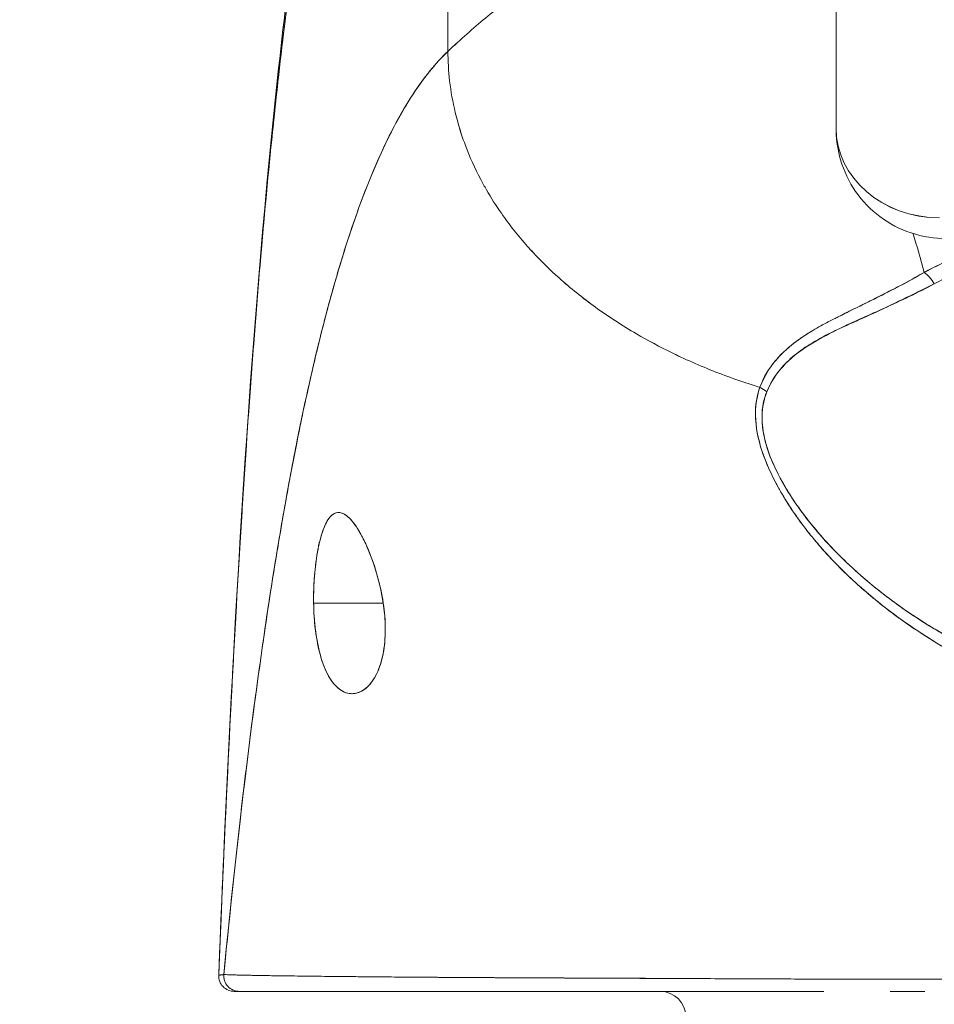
# Model space of a CAD drawing. Header units: inches. Extents: x 11 to 361, y 7 to 222.
# Tile 7 of 174: x 97.159 to 97.855, y 68.861 to 69.61. Entities that reach past the tile are written whole.
import ezdxf

# ---------------------------------------------------------------- set-up
doc = ezdxf.new("R2010")
doc.units = ezdxf.units.IN
doc.header["$LTSCALE"] = 22
doc.header["$MEASUREMENT"] = 0
doc.layers.get('0').update_dxf_attribs({"lineweight": 0})
doc.layers.add('Dimension (ANSI)', color=7, linetype='Continuous', lineweight=5)
doc.layers.add('Visible (ANSI)', color=7, linetype='Continuous', lineweight=5)
doc.styles.add('ROMANS', font='tahoma.ttf')
doc.dimstyles.new('Default (ANSI)', dxfattribs={"dimscale": 22, "dimtxt": 0.07, "dimasz": 0.07, "dimexe": 0.125, "dimexo": 0.0625, "dimgap": 0.031496, "dimtad": 0, "dimtih": 1, "dimtoh": 1, "dimrnd": 1e-08, "dimzin": 0, "dimdsep": 46, "dimtxsty": 'ROMANS', "dimblk": 'Filled-1', "dimcen": 0.09, "dimdle": 0.393701, "dimclrd": 256, "dimclre": 256, "dimclrt": 256, "dimadec": 0, "dimazin": 0, "dimtfac": 0.928571, "dimtofl": 0, "dimtmove": 0, "dimatfit": 3, "dimfxl": 1, "dimtolj": 1, "dimtzin": 0, "dimlwd": -1, "dimlwe": -1, "dimarcsym": 0})

# ---------------------------------------------------------------- blocks, each defined once
blk = doc.blocks.new('Filled-1')
at = {"color": 0}
for p, q in [((0, 0), (-1, 0.17857)), ((-1, 0.17857), (-1, -0.17857)), ((-1, 0), (0, 0)), ((-1, -0.17857), (0, 0))]:
    blk.add_line(p, q, dxfattribs=at)
at = {"color": 0, "flags": 128}
blk.add_lwpolyline([(-1, -0.17857), (0, 0), (-1, 0.17857), (-1, -0.17857)], dxfattribs=at)
at = {"color": 0}
blk.add_solid([(-1, -0.17857), (0, 0), (-1, 0.17857), (-1, -0.17857)], dxfattribs=at)
blk = doc.blocks.new('*D37')
at = {"layer": 'Defpoints', "color": 0, "transparency": 16777216}
for p in [(100.86139, 73.25757), (71.86139, 67.92552), (100.86139, 67.92552)]:
    blk.add_point(p, dxfattribs=at)
at = {"layer": 'Dimension (ANSI)', "transparency": 16777216}
for p, q in [((71.86139, 69.30052), (71.86139, 76.00757)), ((100.86139, 69.30052), (100.86139, 76.00757)), ((73.40139, 73.25757), (79.21734, 73.25757)), ((99.32139, 73.25757), (93.50545, 73.25757))]:
    blk.add_line(p, q, dxfattribs=at)
at = {"layer": 'Dimension (ANSI)', "transparency": 16777216, "xscale": 1.54000000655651, "yscale": 1.54000000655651, "zscale": 1.54000000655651, "rotation": 180}
blk.add_blockref('Filled-1', (71.86139, 73.25757), dxfattribs=at)
at = {"layer": 'Dimension (ANSI)', "transparency": 16777216, "xscale": 1.54000000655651, "yscale": 1.54000000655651, "zscale": 1.54000000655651}
blk.add_blockref('Filled-1', (100.86139, 73.25757), dxfattribs=at)
at = {"layer": 'Dimension (ANSI)', "transparency": 16777216, "insert": (86.36139, 73.25757), "char_height": 1.54, "attachment_point": 5, "style": 'ROMANS'}
blk.add_mtext('\\A1;\\fTahoma|b0|i0;\\H1.5400;29.00 (2 PL.)\\P\\fTahoma|b0|i0;\\H1.5400;DOOR WIDTH', dxfattribs=at)
blk = doc.blocks.new('*D38')
at = {"layer": 'Defpoints', "color": 0, "transparency": 16777216}
for p in [(100.86139, 73.25757), (100.86139, 67.92552), (102.99439, 67.92552)]:
    blk.add_point(p, dxfattribs=at)
at = {"layer": 'Dimension (ANSI)', "transparency": 16777216}
for p, q in [((100.86139, 69.30052), (100.86139, 76.00757)), ((102.99439, 69.30052), (102.99439, 76.00757)), ((99.32139, 73.25757), (97.78139, 73.25757)), ((104.53439, 73.25757), (107.46403, 73.25757))]:
    blk.add_line(p, q, dxfattribs=at)
at = {"layer": 'Dimension (ANSI)', "transparency": 16777216, "xscale": 1.54000000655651, "yscale": 1.54000000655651, "zscale": 1.54000000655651}
blk.add_blockref('Filled-1', (100.86139, 73.25757), dxfattribs=at)
at = {"layer": 'Dimension (ANSI)', "transparency": 16777216, "xscale": 1.54000000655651, "yscale": 1.54000000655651, "zscale": 1.54000000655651, "rotation": 180}
blk.add_blockref('Filled-1', (102.99439, 73.25757), dxfattribs=at)
at = {"layer": 'Dimension (ANSI)', "transparency": 16777216, "insert": (110.91115, 73.25757), "char_height": 1.54, "attachment_point": 5, "style": 'ROMANS'}
blk.add_mtext('\\A1;(2.13)', dxfattribs=at)

msp = doc.modelspace()

# ---------------------------------------------------------------- linework, layer by layer
at = {"layer": 'Visible (ANSI)'}
for p, q in [((97.48491, 69.58616), (97.48491, 69.87142)), ((97.48491, 69.87142), (97.48491, 69.58616)), ((97.78019, 69.52774), (97.78019, 69.70432)), ((97.78019, 69.70432), (97.78019, 69.52774)), ((97.81956, 69.4031), (97.81956, 69.40304)), ((97.81956, 69.40304), (97.81956, 69.4031)), ((97.79988, 69.38328), (97.79988, 69.38297)), ((97.75361, 69.2276), (97.75362, 69.2276)), ((97.7604, 69.2276), (97.7605, 69.2276)), ((97.38272, 69.16657), (97.43567, 69.16657)), ((97.43567, 69.16657), (97.38272, 69.16657)), ((97.81311, 69.16657), (97.81315, 69.16657)), ((97.81315, 69.16657), (97.81311, 69.16657)), ((97.38017, 68.88285), (97.38017, 68.88285)), ((97.38017, 68.88285), (97.38017, 68.88285)), ((97.45753, 68.88212), (97.45753, 68.88211)), ((97.45897, 68.88211), (97.45897, 68.8821)), ((97.45898, 68.88211), (97.45898, 68.8821)), ((97.68079, 68.88098), (97.68079, 68.881)), ((97.69695, 68.88091), (97.69695, 68.8809)), ((97.81214, 68.88057), (97.81214, 68.88057)), ((97.81956, 68.88057), (97.81956, 68.88057)), ((97.3223, 68.8713), (97.32616, 68.8713)), ((97.32616, 68.8713), (97.3223, 68.8713)), ((97.38163, 68.8713), (97.32616, 68.8713)), ((97.32616, 68.8713), (97.53688, 68.8713)), ((97.64621, 68.8713), (97.5369, 68.8713)), ((97.64619, 68.8713), (97.77073, 68.8713)), ((97.84763, 68.8713), (97.82125, 68.8713))]:
    msp.add_line(p, q, dxfattribs=at)
for centre, radius, start, end in [((97.3223, 68.88311), 0.01181, 177.72417, 270), ((97.3223, 68.88311), 0.01181, 177.72417, 270), ((97.64633, 68.85161), 0.01969, 0, 90)]:
    msp.add_arc(centre, radius, start, end, dxfattribs=at)
for centre, major_axis, ratio, start_param, end_param in [((97.85893, 69.52774), (-0.07874, 0), 0.866025, 0, 1.570796), ((97.85893, 69.52775), (0.07873, 0), 0.866146, 3.141613, 4.712375), ((97.84725, 69.40258), (-0.00951, 0.01768), 0.499901, 4.830882, 5.460411), ((97.84725, 69.40258), (0.00951, -0.01768), 0.499899, 1.6893, 2.318827), ((97.7143, 69.31732), (0.01865, -0.00744), 0.769724, 1.130256, 1.447596), ((97.7143, 69.31732), (-0.01865, 0.00744), 0.769703, 4.272056, 4.589451), ((97.32616, 68.88311), (0, -0.01181), 0.999969, 4.618394, 6.283185), ((97.32616, 68.88311), (-0.00111, -0.01176), 0.999969, 4.712389, 6.37718)]:
    msp.add_ellipse(centre, major_axis=major_axis, ratio=ratio, start_param=start_param, end_param=end_param, dxfattribs=at)
for points, knots in [([(97.68176, 69.75843), (97.67681, 69.74901), (97.67121, 69.74045), (97.66505, 69.73252), (97.65888, 69.72459), (97.65216, 69.7173), (97.64497, 69.71041), (97.63778, 69.70352), (97.63012, 69.69703), (97.62209, 69.69074), (97.61406, 69.68444), (97.60565, 69.67833), (97.59696, 69.67219), (97.58826, 69.66606), (97.57929, 69.65991), (97.57012, 69.65355), (97.56095, 69.64718), (97.55159, 69.64061), (97.54213, 69.63366), (97.53268, 69.6267), (97.52312, 69.61936), (97.51355, 69.61149), (97.50398, 69.60362), (97.49441, 69.59522), (97.48491, 69.58616)], [0, 0, 0, 0, 0.125, 0.125, 0.125, 0.25, 0.25, 0.25, 0.375, 0.375, 0.375, 0.5, 0.5, 0.5, 0.625, 0.625, 0.625, 0.75, 0.75, 0.75, 0.875001, 0.875001, 0.875001, 1, 1, 1, 1]), ([(97.48491, 69.58616), (97.4944, 69.59522), (97.50398, 69.60362), (97.51354, 69.61149), (97.52311, 69.61936), (97.53267, 69.62669), (97.54213, 69.63365), (97.55159, 69.64061), (97.56095, 69.64718), (97.57012, 69.65354), (97.57928, 69.65991), (97.58826, 69.66606), (97.59695, 69.67219), (97.60564, 69.67832), (97.61405, 69.68443), (97.62209, 69.69073), (97.63012, 69.69703), (97.63778, 69.70352), (97.64497, 69.71041), (97.65216, 69.7173), (97.65888, 69.72459), (97.66504, 69.73252), (97.67121, 69.74045), (97.67681, 69.74901), (97.68176, 69.75843)], [0, 0, 0, 0, 0.124961, 0.124961, 0.124961, 0.249967, 0.249967, 0.249967, 0.374972, 0.374972, 0.374972, 0.499978, 0.499978, 0.499978, 0.624983, 0.624983, 0.624983, 0.749989, 0.749989, 0.749989, 0.874994, 0.874994, 0.874994, 1, 1, 1, 1]), ([(97.31049, 68.88358), (97.31967, 69.1126), (97.33172, 69.3311), (97.35861, 69.60168), (97.36784, 69.67756), (97.37972, 69.74939)], [0, 0, 0, 0, 1.849259, 1.849259, 2.628416, 2.628416, 2.628416, 2.628416]), ([(97.31049, 68.88358), (97.31253, 68.93439), (97.31467, 68.98319), (97.3169, 69.02997), (97.31914, 69.07675), (97.32147, 69.12151), (97.32391, 69.16426), (97.32635, 69.20701), (97.32888, 69.24775), (97.33152, 69.28652), (97.33415, 69.3253), (97.33689, 69.3621), (97.33972, 69.39699), (97.34256, 69.43188), (97.34549, 69.46485), (97.34853, 69.49598), (97.35156, 69.5271), (97.3547, 69.55638), (97.35793, 69.5839), (97.36116, 69.61141), (97.3645, 69.63716), (97.36793, 69.66124), (97.37137, 69.68531), (97.3749, 69.70771), (97.37853, 69.72853), (97.37903, 69.73134), (97.37952, 69.73413), (97.38002, 69.73689)], [0, 0, 0, 0, 0.122921, 0.122921, 0.122921, 0.245842, 0.245842, 0.245842, 0.368763, 0.368763, 0.368763, 0.491684, 0.491684, 0.491684, 0.614605, 0.614605, 0.614605, 0.737526, 0.737526, 0.737526, 0.860447, 0.860447, 0.860447, 0.983368, 0.983368, 0.983368, 1, 1, 1, 1]), ([(97.38002, 69.73689), (97.37623, 69.7158), (97.37255, 69.69304), (97.36898, 69.66849), (97.36541, 69.64395), (97.36194, 69.61762), (97.35858, 69.58941), (97.35522, 69.5612), (97.35197, 69.53111), (97.34883, 69.49904), (97.34568, 69.46698), (97.34264, 69.43295), (97.33971, 69.39686), (97.33678, 69.36078), (97.33396, 69.32265), (97.33124, 69.28241), (97.32852, 69.24217), (97.32591, 69.19982), (97.3234, 69.15532), (97.3209, 69.11082), (97.3185, 69.06417), (97.31621, 69.01537), (97.31422, 68.97306), (97.31232, 68.92913), (97.31049, 68.88358)], [0, 0, 0, 0, 0.127116, 0.127116, 0.127116, 0.254233, 0.254233, 0.254233, 0.381349, 0.381349, 0.381349, 0.508466, 0.508466, 0.508466, 0.635582, 0.635582, 0.635582, 0.762699, 0.762699, 0.762699, 0.889815, 0.889815, 0.889815, 1, 1, 1, 1]), ([(97.48491, 69.58616), (97.48014, 69.58161), (97.47544, 69.57648), (97.47081, 69.57074), (97.46619, 69.56501), (97.46163, 69.55867), (97.45715, 69.55171), (97.45266, 69.54475), (97.44825, 69.53716), (97.44391, 69.52892), (97.43957, 69.52069), (97.4353, 69.5118), (97.4311, 69.50224), (97.42691, 69.49269), (97.42278, 69.48246), (97.41873, 69.47154), (97.41468, 69.46063), (97.4107, 69.44902), (97.40679, 69.43671), (97.40288, 69.4244), (97.39904, 69.41139), (97.39528, 69.39765), (97.39151, 69.38392), (97.38782, 69.36946), (97.3842, 69.35428), (97.38058, 69.33909), (97.37703, 69.32318), (97.37355, 69.30653), (97.37007, 69.28988), (97.36667, 69.27249), (97.36334, 69.25436), (97.36, 69.23623), (97.35674, 69.21737), (97.35355, 69.19776), (97.35036, 69.17815), (97.34725, 69.1578), (97.3442, 69.13673), (97.34115, 69.11565), (97.33818, 69.09383), (97.33528, 69.0713), (97.33238, 69.04876), (97.32955, 69.0255), (97.32679, 69.00154), (97.32403, 68.97758), (97.32135, 68.95291), (97.31873, 68.92755), (97.31727, 68.91332), (97.31582, 68.89887), (97.3144, 68.88422)], [0, 0, 0, 0, 0.06426, 0.06426, 0.06426, 0.128523, 0.128523, 0.128523, 0.192785, 0.192785, 0.192785, 0.257047, 0.257047, 0.257047, 0.321309, 0.321309, 0.321309, 0.385571, 0.385571, 0.385571, 0.449834, 0.449834, 0.449834, 0.514096, 0.514096, 0.514096, 0.578358, 0.578358, 0.578358, 0.64262, 0.64262, 0.64262, 0.706882, 0.706882, 0.706882, 0.771145, 0.771145, 0.771145, 0.835407, 0.835407, 0.835407, 0.899669, 0.899669, 0.899669, 0.963931, 0.963931, 0.963931, 1, 1, 1, 1]), ([(97.3144, 68.88422), (97.31933, 68.93502), (97.32453, 68.98328), (97.33, 69.02883), (97.33547, 69.07439), (97.34122, 69.11724), (97.34723, 69.15731), (97.35325, 69.19737), (97.35954, 69.23465), (97.3661, 69.26912), (97.37266, 69.3036), (97.37949, 69.33527), (97.3866, 69.36418), (97.3937, 69.3931), (97.40108, 69.41926), (97.40873, 69.44275), (97.41638, 69.46625), (97.4243, 69.48708), (97.43249, 69.50538), (97.44069, 69.52369), (97.44916, 69.53946), (97.45789, 69.55287), (97.46663, 69.56627), (97.47564, 69.57731), (97.48491, 69.58616)], [0, 0, 0, 0, 0.125007, 0.125007, 0.125007, 0.250015, 0.250015, 0.250015, 0.375022, 0.375022, 0.375022, 0.50003, 0.50003, 0.50003, 0.625037, 0.625037, 0.625037, 0.750045, 0.750045, 0.750045, 0.875052, 0.875052, 0.875052, 1, 1, 1, 1]), ([(97.48491, 69.58616), (97.48491, 69.57882), (97.48533, 69.57128), (97.4862, 69.56369), (97.48712, 69.55569), (97.48854, 69.54764), (97.49045, 69.53964), (97.49102, 69.53726), (97.49164, 69.53488), (97.4923, 69.53251), (97.49399, 69.52644), (97.49595, 69.52042), (97.49819, 69.51449), (97.50148, 69.50575), (97.50535, 69.49717), (97.5098, 69.48876), (97.51121, 69.48607), (97.51269, 69.4834), (97.51423, 69.48075), (97.5177, 69.47475), (97.52148, 69.46883), (97.52554, 69.46301), (97.53156, 69.45437), (97.53821, 69.44597), (97.54545, 69.43784), (97.54682, 69.43629), (97.54822, 69.43475), (97.54964, 69.43323), (97.55585, 69.42656), (97.56246, 69.42008), (97.56944, 69.41382), (97.57378, 69.40994), (97.57826, 69.40614), (97.58288, 69.40242), (97.5875, 69.3987), (97.59226, 69.39507), (97.59716, 69.39152), (97.60209, 69.38796), (97.60716, 69.38449), (97.61237, 69.38111), (97.61754, 69.37775), (97.62285, 69.37449), (97.62829, 69.37132), (97.63704, 69.36622), (97.64611, 69.36138), (97.65548, 69.35682), (97.65766, 69.35575), (97.65986, 69.3547), (97.66208, 69.35367), (97.66787, 69.35097), (97.67378, 69.34838), (97.67977, 69.3459), (97.68572, 69.34343), (97.69175, 69.34108), (97.69786, 69.33885), (97.70393, 69.33663), (97.71007, 69.33452), (97.71625, 69.33254), (97.71826, 69.3319), (97.72026, 69.33127), (97.72227, 69.33065)], [0, 0, 0, 0, 0.070424, 0.070424, 0.070424, 0.144534, 0.144534, 0.144534, 0.166667, 0.166667, 0.166667, 0.223343, 0.223343, 0.223343, 0.306734, 0.306734, 0.306734, 0.333333, 0.333333, 0.333333, 0.393545, 0.393545, 0.393545, 0.482972, 0.482972, 0.482972, 0.5, 0.5, 0.5, 0.574383, 0.574383, 0.574383, 0.620537, 0.620537, 0.620537, 0.666667, 0.666667, 0.666667, 0.713018, 0.713018, 0.713018, 0.759127, 0.759127, 0.759127, 0.833333, 0.833333, 0.833333, 0.850626, 0.850626, 0.850626, 0.895889, 0.895889, 0.895889, 0.940848, 0.940848, 0.940848, 0.985537, 0.985537, 0.985537, 1, 1, 1, 1]), ([(97.72227, 69.33065), (97.72026, 69.33127), (97.71826, 69.3319), (97.71625, 69.33254), (97.71007, 69.33452), (97.70393, 69.33663), (97.69786, 69.33885), (97.69175, 69.34108), (97.68572, 69.34343), (97.67977, 69.3459), (97.67378, 69.34838), (97.66787, 69.35097), (97.66208, 69.35367), (97.65986, 69.35471), (97.65765, 69.35576), (97.65547, 69.35682), (97.6461, 69.36138), (97.63703, 69.36622), (97.62829, 69.37132), (97.6174, 69.37766), (97.60702, 69.3844), (97.5972, 69.39149), (97.58738, 69.39859), (97.57812, 69.40605), (97.56944, 69.41382), (97.56246, 69.42008), (97.55586, 69.42655), (97.54965, 69.43322), (97.54823, 69.43475), (97.54683, 69.43629), (97.54545, 69.43784), (97.53821, 69.44596), (97.53156, 69.45437), (97.52554, 69.46301), (97.52148, 69.46883), (97.51771, 69.47475), (97.51423, 69.48075), (97.51269, 69.4834), (97.51122, 69.48607), (97.5098, 69.48876), (97.50535, 69.49718), (97.50148, 69.50575), (97.49819, 69.51449), (97.49596, 69.5204), (97.494, 69.5264), (97.49231, 69.53245), (97.49165, 69.53484), (97.49103, 69.53724), (97.49045, 69.53964), (97.48854, 69.54763), (97.48712, 69.55569), (97.4862, 69.56369), (97.48533, 69.57128), (97.48491, 69.57882), (97.48491, 69.58616)], [0, 0, 0, 0, 0.014459, 0.014459, 0.014459, 0.059137, 0.059137, 0.059137, 0.104088, 0.104088, 0.104088, 0.149345, 0.149345, 0.149345, 0.166667, 0.166667, 0.166667, 0.24084, 0.24084, 0.24084, 0.33319, 0.33319, 0.33319, 0.425633, 0.425633, 0.425633, 0.5, 0.5, 0.5, 0.517058, 0.517058, 0.517058, 0.606462, 0.606462, 0.606462, 0.666667, 0.666667, 0.666667, 0.693307, 0.693307, 0.693307, 0.776791, 0.776791, 0.776791, 0.833333, 0.833333, 0.833333, 0.855634, 0.855634, 0.855634, 0.929684, 0.929684, 0.929684, 1, 1, 1, 1]), ([(97.8642, 69.44373), (97.8552, 69.44373), (97.84596, 69.44515), (97.8288, 69.45083), (97.82064, 69.45508), (97.80639, 69.46577), (97.80008, 69.47233), (97.79, 69.48692), (97.78609, 69.49515), (97.78156, 69.51071), (97.78044, 69.51807), (97.78024, 69.52537)], [0, 0, 0, 0, 0.0703714, 0.0703714, 0.1392192, 0.1392192, 0.2073466, 0.2073466, 0.2755269, 0.2755269, 0.3320366, 0.3320366, 0.3320366, 0.3320366]), ([(98.02822, 69.46091), (98.02546, 69.46085), (98.02271, 69.46077), (98.01995, 69.46068), (98.00369, 69.46009), (97.98762, 69.45872), (97.97182, 69.45657), (97.96893, 69.45618), (97.96604, 69.45576), (97.96316, 69.45531), (97.95092, 69.45341), (97.93883, 69.45103), (97.92711, 69.44817), (97.91849, 69.44606), (97.91007, 69.44371), (97.9019, 69.44109), (97.89645, 69.43934), (97.8911, 69.43748), (97.88585, 69.43549), (97.87253, 69.43047), (97.85983, 69.4247), (97.84726, 69.4181)], [0, 0, 0, 0, 0.041691, 0.041691, 0.041691, 0.288189, 0.288189, 0.288189, 0.333333, 0.333333, 0.333333, 0.525455, 0.525455, 0.525455, 0.666667, 0.666667, 0.666667, 0.761007, 0.761007, 0.761007, 1, 1, 1, 1]), ([(98.02822, 69.46091), (98.00965, 69.46054), (97.99127, 69.45916), (97.97339, 69.45679), (97.96946, 69.45626), (97.96556, 69.4557), (97.96168, 69.45508), (97.94205, 69.45196), (97.9231, 69.44761), (97.90532, 69.44215), (97.9036, 69.44163), (97.9019, 69.44109), (97.9002, 69.44054), (97.88096, 69.43432), (97.86318, 69.42677), (97.84726, 69.4181)], [0, 0, 0, 0, 0.27332, 0.27332, 0.27332, 0.333333, 0.333333, 0.333333, 0.637277, 0.637277, 0.637277, 0.666667, 0.666667, 0.666667, 1, 1, 1, 1]), ([(97.85491, 69.4094), (97.87027, 69.41774), (97.88722, 69.42487), (97.90565, 69.43077), (97.92408, 69.43668), (97.94399, 69.44137), (97.96464, 69.44464), (97.98529, 69.44791), (98.00669, 69.44975), (98.02861, 69.45021)], [0, 0, 0, 0, 0.333333, 0.333333, 0.333333, 0.666667, 0.666667, 0.666667, 1, 1, 1, 1]), ([(97.84726, 69.4181), (97.84318, 69.41576), (97.83917, 69.41352), (97.83522, 69.41137), (97.83078, 69.40895), (97.82643, 69.40665), (97.82218, 69.40445), (97.81815, 69.40236), (97.8142, 69.40035), (97.81035, 69.39842), (97.80993, 69.39821), (97.8095, 69.398), (97.80908, 69.39779), (97.80444, 69.39547), (97.79994, 69.39326), (97.7956, 69.39112), (97.79077, 69.38874), (97.78614, 69.38646), (97.7817, 69.38421), (97.78067, 69.38369), (97.77965, 69.38317), (97.77863, 69.38265), (97.77463, 69.3806), (97.7708, 69.37857), (97.76715, 69.37653), (97.76507, 69.37536), (97.76306, 69.3742), (97.7611, 69.37302), (97.75827, 69.3713), (97.75556, 69.36957), (97.75299, 69.36779), (97.75252, 69.36746), (97.75204, 69.36713), (97.75157, 69.36679), (97.74493, 69.36204), (97.73928, 69.35698), (97.7345, 69.3514), (97.7344, 69.35127), (97.73429, 69.35115), (97.73418, 69.35102), (97.72901, 69.34489), (97.72488, 69.33815), (97.72227, 69.33065)], [0, 0, 0, 0, 0.062727, 0.062727, 0.062727, 0.133158, 0.133158, 0.133158, 0.2, 0.2, 0.2, 0.2074, 0.2074, 0.2074, 0.288525, 0.288525, 0.288525, 0.378924, 0.378924, 0.378924, 0.4, 0.4, 0.4, 0.483407, 0.483407, 0.483407, 0.530937, 0.530937, 0.530937, 0.6, 0.6, 0.6, 0.612912, 0.612912, 0.612912, 0.795849, 0.795849, 0.795849, 0.8, 0.8, 0.8, 1, 1, 1, 1]), ([(97.84726, 69.4181), (97.83451, 69.41069), (97.82228, 69.40434), (97.81086, 69.39865), (97.80767, 69.39706), (97.80455, 69.39553), (97.80149, 69.39403), (97.79355, 69.39013), (97.78608, 69.3865), (97.77911, 69.38294), (97.77379, 69.38021), (97.76875, 69.37752), (97.76405, 69.37477), (97.75973, 69.37225), (97.75568, 69.36968), (97.75194, 69.36702), (97.74629, 69.36301), (97.74134, 69.35878), (97.73714, 69.35434), (97.73533, 69.35242), (97.73366, 69.35046), (97.73213, 69.34847), (97.72776, 69.34276), (97.72452, 69.33676), (97.72227, 69.33065)], [0, 0, 0, 0, 0.195442, 0.195442, 0.195442, 0.25, 0.25, 0.25, 0.391676, 0.391676, 0.391676, 0.5, 0.5, 0.5, 0.599609, 0.599609, 0.599609, 0.75, 0.75, 0.75, 0.814803, 0.814803, 0.814803, 1, 1, 1, 1]), ([(97.72743, 69.32713), (97.72985, 69.33326), (97.73327, 69.33884), (97.73746, 69.3439), (97.74289, 69.35046), (97.74962, 69.35614), (97.75728, 69.36122), (97.76362, 69.36543), (97.7706, 69.36922), (97.77797, 69.37297), (97.78013, 69.37408), (97.78234, 69.37516), (97.78457, 69.37623), (97.79489, 69.38118), (97.80586, 69.3859), (97.81712, 69.39097), (97.82947, 69.39653), (97.84217, 69.40252), (97.85491, 69.4094)], [0, 0, 0, 0, 0.148428, 0.148428, 0.148428, 0.340764, 0.340764, 0.340764, 0.5, 0.5, 0.5, 0.546721, 0.546721, 0.546721, 0.762825, 0.762825, 0.762825, 1, 1, 1, 1]), ([(97.72743, 69.32713), (97.73064, 69.33526), (97.73565, 69.34288), (97.74277, 69.34987), (97.7499, 69.35686), (97.75916, 69.36323), (97.77027, 69.36911), (97.78138, 69.37498), (97.79433, 69.38035), (97.80847, 69.38688), (97.82261, 69.3934), (97.83795, 69.40108), (97.85491, 69.4094)], [0, 0, 0, 0, 0.25, 0.25, 0.25, 0.5, 0.5, 0.5, 0.75, 0.75, 0.75, 1, 1, 1, 1]), ([(97.72227, 69.33065), (97.71975, 69.3243), (97.71863, 69.31711), (97.71886, 69.30897), (97.71909, 69.30083), (97.72066, 69.29173), (97.72394, 69.28185), (97.72408, 69.28141), (97.72423, 69.28097), (97.72438, 69.28053), (97.72766, 69.27102), (97.73247, 69.2608), (97.73868, 69.25017), (97.73951, 69.24875), (97.74037, 69.24732), (97.74124, 69.24589), (97.74658, 69.23719), (97.75285, 69.22824), (97.76009, 69.21918), (97.76101, 69.21804), (97.76194, 69.21689), (97.76289, 69.21574), (97.76462, 69.21364), (97.76641, 69.21153), (97.76824, 69.20942), (97.77665, 69.19976), (97.78618, 69.19004), (97.7968, 69.18046), (97.79711, 69.18018), (97.79743, 69.17989), (97.79775, 69.1796), (97.80687, 69.17143), (97.8168, 69.16335), (97.82776, 69.1554), (97.82836, 69.15497), (97.82896, 69.15454), (97.82957, 69.1541), (97.8333, 69.15143), (97.83715, 69.14877), (97.84113, 69.14613), (97.84621, 69.14275), (97.8515, 69.1394), (97.85694, 69.13613), (97.86579, 69.13079), (97.87505, 69.12564), (97.88448, 69.12086), (97.88843, 69.11886), (97.89241, 69.11691), (97.89641, 69.11505), (97.9009, 69.11295), (97.90541, 69.11095), (97.90991, 69.10905), (97.92483, 69.10273), (97.93973, 69.09744), (97.95377, 69.09298)], [0, 0, 0, 0, 0.125, 0.125, 0.125, 0.25, 0.25, 0.25, 0.255535, 0.255535, 0.255535, 0.375, 0.375, 0.375, 0.39094, 0.39094, 0.39094, 0.487767, 0.487767, 0.487767, 0.5, 0.5, 0.5, 0.522422, 0.522422, 0.522422, 0.625, 0.625, 0.625, 0.628055, 0.628055, 0.628055, 0.715688, 0.715688, 0.715688, 0.720466, 0.720466, 0.720466, 0.75, 0.75, 0.75, 0.787783, 0.787783, 0.787783, 0.849243, 0.849243, 0.849243, 0.875, 0.875, 0.875, 0.903965, 0.903965, 0.903965, 1, 1, 1, 1]), ([(97.72227, 69.33065), (97.72018, 69.32473), (97.71899, 69.31817), (97.71888, 69.31121), (97.71886, 69.30997), (97.71887, 69.30873), (97.71891, 69.30748), (97.71917, 69.30027), (97.72054, 69.29272), (97.72304, 69.28463), (97.72343, 69.28334), (97.72386, 69.28204), (97.72431, 69.28072), (97.72684, 69.27342), (97.73026, 69.26566), (97.73454, 69.25761), (97.73588, 69.25509), (97.7373, 69.25254), (97.7388, 69.24997), (97.74216, 69.24422), (97.74595, 69.23835), (97.75015, 69.2324), (97.75384, 69.22718), (97.75784, 69.2219), (97.76219, 69.2166), (97.76433, 69.21397), (97.76656, 69.21134), (97.76886, 69.20871), (97.77607, 69.20048), (97.78407, 69.19221), (97.79292, 69.184), (97.79351, 69.18345), (97.79411, 69.18291), (97.79471, 69.18236), (97.80328, 69.17451), (97.81263, 69.16672), (97.82279, 69.1591), (97.82736, 69.15567), (97.8321, 69.15228), (97.837, 69.14892), (97.84226, 69.14532), (97.84772, 69.14177), (97.85337, 69.13828), (97.86231, 69.13277), (97.87175, 69.12741), (97.88173, 69.12227), (97.88436, 69.12091), (97.88702, 69.11957), (97.88973, 69.11825), (97.8956, 69.11537), (97.90166, 69.11258), (97.90788, 69.10988), (97.91564, 69.10651), (97.92367, 69.1033), (97.93197, 69.10027), (97.93905, 69.09769), (97.94632, 69.09525), (97.95377, 69.09298)], [0, 0, 0, 0, 0.106229, 0.106229, 0.106229, 0.125, 0.125, 0.125, 0.232823, 0.232823, 0.232823, 0.25, 0.25, 0.25, 0.345204, 0.345204, 0.345204, 0.375, 0.375, 0.375, 0.441581, 0.441581, 0.441581, 0.5, 0.5, 0.5, 0.528868, 0.528868, 0.528868, 0.618969, 0.618969, 0.618969, 0.625, 0.625, 0.625, 0.711204, 0.711204, 0.711204, 0.75, 0.75, 0.75, 0.791698, 0.791698, 0.791698, 0.857612, 0.857612, 0.857612, 0.875, 0.875, 0.875, 0.912763, 0.912763, 0.912763, 0.959824, 0.959824, 0.959824, 1, 1, 1, 1]), ([(97.95778, 69.10291), (97.95057, 69.10493), (97.9434, 69.10714), (97.93629, 69.10954), (97.92829, 69.11224), (97.92036, 69.11519), (97.91253, 69.11836), (97.90379, 69.1219), (97.89516, 69.12574), (97.88668, 69.12985), (97.88159, 69.13233), (97.87655, 69.1349), (97.87157, 69.13758), (97.86722, 69.13992), (97.86291, 69.14233), (97.85865, 69.14482), (97.84825, 69.1509), (97.83814, 69.15743), (97.82837, 69.16439), (97.81805, 69.17175), (97.80812, 69.17959), (97.79864, 69.18789), (97.79774, 69.18869), (97.79684, 69.18949), (97.79594, 69.19029), (97.78842, 69.19702), (97.78125, 69.20403), (97.77449, 69.2113), (97.76773, 69.21858), (97.76138, 69.22611), (97.75554, 69.23386), (97.74965, 69.24169), (97.74428, 69.24974), (97.73968, 69.25792), (97.73959, 69.25808), (97.7395, 69.25824), (97.73941, 69.25841), (97.73472, 69.26679), (97.73076, 69.27531), (97.72804, 69.28365), (97.72677, 69.28753), (97.72578, 69.29137), (97.72509, 69.29511), (97.72421, 69.29983), (97.72379, 69.30444), (97.72387, 69.30885), (97.72399, 69.31545), (97.72525, 69.32158), (97.72743, 69.32713)], [0, 0, 0, 0, 0.060401, 0.060401, 0.060401, 0.128439, 0.128439, 0.128439, 0.204371, 0.204371, 0.204371, 0.25, 0.25, 0.25, 0.289854, 0.289854, 0.289854, 0.38726, 0.38726, 0.38726, 0.490155, 0.490155, 0.490155, 0.5, 0.5, 0.5, 0.582487, 0.582487, 0.582487, 0.665027, 0.665027, 0.665027, 0.748353, 0.748353, 0.748353, 0.75, 0.75, 0.75, 0.835339, 0.835339, 0.835339, 0.875, 0.875, 0.875, 0.925032, 0.925032, 0.925032, 1, 1, 1, 1]), ([(97.95778, 69.10291), (97.94432, 69.10663), (97.93038, 69.11127), (97.9157, 69.1171), (97.90103, 69.12292), (97.88564, 69.12995), (97.87012, 69.13836), (97.8546, 69.14677), (97.83897, 69.15662), (97.82513, 69.16668), (97.81129, 69.17675), (97.79919, 69.18697), (97.78846, 69.19722), (97.77773, 69.20746), (97.76838, 69.21774), (97.76028, 69.22787), (97.75219, 69.238), (97.74535, 69.24798), (97.73988, 69.25757), (97.7344, 69.26716), (97.73028, 69.27635), (97.72764, 69.28487), (97.725, 69.29339), (97.72384, 69.30125), (97.72384, 69.30833), (97.72385, 69.3154), (97.72501, 69.32169), (97.72743, 69.32713)], [0, 0, 0, 0, 0.111111, 0.111111, 0.111111, 0.222222, 0.222222, 0.222222, 0.333333, 0.333333, 0.333333, 0.444444, 0.444444, 0.444444, 0.555556, 0.555556, 0.555556, 0.666667, 0.666667, 0.666667, 0.777778, 0.777778, 0.777778, 0.888889, 0.888889, 0.888889, 1, 1, 1, 1]), ([(97.43567, 69.16657), (97.43465, 69.17369), (97.43313, 69.18052), (97.43116, 69.18743), (97.42918, 69.19434), (97.42676, 69.20133), (97.42415, 69.20752), (97.42256, 69.21127), (97.42091, 69.21473), (97.41924, 69.21783), (97.41816, 69.21985), (97.41707, 69.22171), (97.41599, 69.2234), (97.41325, 69.22767), (97.41057, 69.23082), (97.40807, 69.23281), (97.40557, 69.2348), (97.40324, 69.23563), (97.40109, 69.23545), (97.39934, 69.2353), (97.3977, 69.23448), (97.39617, 69.23301), (97.39581, 69.23268), (97.39546, 69.23231), (97.39512, 69.2319), (97.39328, 69.22974), (97.39158, 69.22662), (97.39003, 69.22248), (97.38848, 69.21834), (97.38709, 69.21319), (97.38595, 69.20722), (97.38579, 69.2064), (97.38564, 69.20555), (97.38549, 69.2047), (97.38458, 69.19937), (97.38386, 69.19352), (97.38338, 69.1876), (97.38282, 69.18073), (97.38258, 69.17378), (97.38272, 69.16657)], [0, 0, 0, 0, 0.1, 0.1, 0.1, 0.2, 0.2, 0.2, 0.2605674, 0.2605674, 0.2605674, 0.3, 0.3, 0.3, 0.4, 0.4, 0.4, 0.5, 0.5, 0.5, 0.5813015, 0.5813015, 0.5813015, 0.6, 0.6, 0.6, 0.7, 0.7, 0.7, 0.8, 0.8, 0.8, 0.8138596, 0.8138596, 0.8138596, 0.9, 0.9, 0.9, 0.9999975, 0.9999975, 0.9999975, 0.9999975]), ([(97.43567, 69.16657), (97.43442, 69.17412), (97.43278, 69.18184), (97.43062, 69.1893), (97.42846, 69.19676), (97.42579, 69.20397), (97.42294, 69.21029), (97.42009, 69.21661), (97.41707, 69.22205), (97.4141, 69.22619), (97.41112, 69.23033), (97.40819, 69.23316), (97.40543, 69.23452), (97.40267, 69.23588), (97.40008, 69.23577), (97.39772, 69.23425), (97.39536, 69.23272), (97.39322, 69.22978), (97.39134, 69.22564), (97.38946, 69.22151), (97.38784, 69.21619), (97.38652, 69.21003), (97.3852, 69.20388), (97.38418, 69.19688), (97.38354, 69.18949), (97.38289, 69.18209), (97.38263, 69.17431), (97.38272, 69.16657)], [0, 0, 0, 0, 0.111111, 0.111111, 0.111111, 0.222222, 0.222222, 0.222222, 0.333333, 0.333333, 0.333333, 0.444444, 0.444444, 0.444444, 0.555556, 0.555556, 0.555556, 0.666667, 0.666667, 0.666667, 0.777778, 0.777778, 0.777778, 0.888889, 0.888889, 0.888889, 1, 1, 1, 1]), ([(97.38272, 69.16657), (97.38273, 69.16572), (97.38275, 69.16486), (97.38278, 69.16402), (97.38296, 69.15733), (97.38345, 69.15089), (97.38429, 69.14461), (97.38523, 69.13753), (97.38663, 69.13066), (97.38851, 69.12454), (97.39038, 69.11842), (97.39273, 69.11305), (97.39551, 69.10878), (97.39665, 69.10704), (97.39785, 69.10548), (97.39911, 69.10413), (97.40093, 69.10216), (97.40286, 69.10061), (97.40482, 69.09955), (97.40813, 69.09775), (97.41152, 69.09731), (97.41472, 69.09796), (97.41792, 69.09861), (97.42093, 69.10033), (97.42364, 69.10291), (97.42634, 69.10548), (97.42874, 69.10891), (97.43075, 69.11306), (97.43277, 69.1172), (97.43439, 69.12207), (97.4355, 69.12773), (97.43661, 69.13339), (97.43721, 69.13984), (97.43723, 69.14638), (97.43724, 69.14784), (97.43721, 69.14931), (97.43716, 69.15078), (97.43698, 69.1559), (97.43646, 69.16112), (97.43567, 69.16657)], [0, 0, 0, 0, 0.011257, 0.011257, 0.011257, 0.1, 0.1, 0.1, 0.2, 0.2, 0.2, 0.3, 0.3, 0.3, 0.340774, 0.340774, 0.340774, 0.4, 0.4, 0.4, 0.5, 0.5, 0.5, 0.6, 0.6, 0.6, 0.7, 0.7, 0.7, 0.8, 0.8, 0.8, 0.9, 0.9, 0.9, 0.92235, 0.92235, 0.92235, 1, 1, 1, 1]), ([(97.38272, 69.16657), (97.3828, 69.15954), (97.38328, 69.15245), (97.38415, 69.14567), (97.38501, 69.13889), (97.38626, 69.13241), (97.38792, 69.12654), (97.38958, 69.12067), (97.39166, 69.11542), (97.39414, 69.11105), (97.39662, 69.10669), (97.39949, 69.10322), (97.40266, 69.10092), (97.40582, 69.09862), (97.40927, 69.0975), (97.41272, 69.0977), (97.41616, 69.0979), (97.4196, 69.09941), (97.42269, 69.10205), (97.42577, 69.10469), (97.42849, 69.10843), (97.43068, 69.11291), (97.43287, 69.11739), (97.43452, 69.12259), (97.43561, 69.12829), (97.4367, 69.134), (97.43723, 69.1402), (97.43723, 69.14667), (97.43724, 69.15314), (97.43672, 69.15988), (97.43567, 69.16657)], [0, 0, 0, 0, 0.1, 0.1, 0.1, 0.2, 0.2, 0.2, 0.3, 0.3, 0.3, 0.4, 0.4, 0.4, 0.5, 0.5, 0.5, 0.6, 0.6, 0.6, 0.7, 0.7, 0.7, 0.8, 0.8, 0.8, 0.9, 0.9, 0.9, 1, 1, 1, 1]), ([(97.3144, 68.88422), (97.31422, 68.88405), (97.31405, 68.88398), (97.31388, 68.88394), (97.31375, 68.88392), (97.31362, 68.88392), (97.3135, 68.88392), (97.31349, 68.88393), (97.31348, 68.88393), (97.31347, 68.88393), (97.31335, 68.88394), (97.31324, 68.88395), (97.31313, 68.88397), (97.31303, 68.88398), (97.31293, 68.88399), (97.31283, 68.88399), (97.31279, 68.88399), (97.31274, 68.88399), (97.3127, 68.88399), (97.31265, 68.88399), (97.31261, 68.88399), (97.31256, 68.88399), (97.31248, 68.88398), (97.3124, 68.88397), (97.31232, 68.88395), (97.3122, 68.88392), (97.31207, 68.88388), (97.31195, 68.88383), (97.31193, 68.88383), (97.31191, 68.88382), (97.31189, 68.88381), (97.31175, 68.88376), (97.31162, 68.8837), (97.3115, 68.88366), (97.31143, 68.88363), (97.31137, 68.88361), (97.31131, 68.8836), (97.31126, 68.88359), (97.31121, 68.88359), (97.31116, 68.88359), (97.31111, 68.88359), (97.31106, 68.8836), (97.31101, 68.88362), (97.31097, 68.88364), (97.31092, 68.88367), (97.31088, 68.8837), (97.31088, 68.88371), (97.31088, 68.88371), (97.31088, 68.88371), (97.31084, 68.88374), (97.3108, 68.88379), (97.31076, 68.88382), (97.31073, 68.88387), (97.31069, 68.88391), (97.31066, 68.88393), (97.31065, 68.88393), (97.31065, 68.88394), (97.31064, 68.88394), (97.31061, 68.88395), (97.31059, 68.88393), (97.31057, 68.8839), (97.31054, 68.88385), (97.31052, 68.88374), (97.31049, 68.88358)], [0, 0, 0, 0, 0.081335, 0.081335, 0.081335, 0.142857, 0.142857, 0.142857, 0.149075, 0.149075, 0.149075, 0.208369, 0.208369, 0.208369, 0.261718, 0.261718, 0.261718, 0.285714, 0.285714, 0.285714, 0.31059, 0.31059, 0.31059, 0.356152, 0.356152, 0.356152, 0.428571, 0.428571, 0.428571, 0.441332, 0.441332, 0.441332, 0.524105, 0.524105, 0.524105, 0.571429, 0.571429, 0.571429, 0.612746, 0.612746, 0.612746, 0.661888, 0.661888, 0.661888, 0.714286, 0.714286, 0.714286, 0.715129, 0.715129, 0.715129, 0.773301, 0.773301, 0.773301, 0.837913, 0.837913, 0.837913, 0.857143, 0.857143, 0.857143, 0.911653, 0.911653, 0.911653, 1, 1, 1, 1]), ([(97.31049, 68.88358), (97.31057, 68.88359), (97.31071, 68.88362), (97.31096, 68.88366), (97.31102, 68.88366), (97.31109, 68.88367), (97.31116, 68.88369), (97.31137, 68.88372), (97.31161, 68.88375), (97.31187, 68.8838), (97.31208, 68.88383), (97.31229, 68.88387), (97.31253, 68.88391), (97.31266, 68.88393), (97.3128, 68.88396), (97.31295, 68.88398), (97.31336, 68.88405), (97.31382, 68.88413), (97.3144, 68.88422)], [0, 0, 0, 0, 0.266519, 0.266519, 0.266519, 0.333333, 0.333333, 0.333333, 0.518206, 0.518206, 0.518206, 0.666667, 0.666667, 0.666667, 0.753542, 0.753542, 0.753542, 1, 1, 1, 1]), ([(97.3144, 68.88422), (97.31448, 68.88418), (97.31477, 68.88414), (97.31526, 68.8841), (97.31578, 68.88406), (97.31653, 68.88401), (97.31751, 68.88397), (97.31848, 68.88392), (97.31967, 68.88388), (97.32109, 68.88384), (97.32248, 68.88379), (97.32408, 68.88375), (97.3259, 68.8837), (97.32637, 68.88369), (97.32685, 68.88368), (97.32734, 68.88367), (97.32874, 68.88363), (97.33026, 68.8836), (97.33189, 68.88357), (97.33406, 68.88352), (97.33644, 68.88347), (97.33902, 68.88343), (97.34176, 68.88338), (97.34472, 68.88333), (97.34791, 68.88328), (97.3514, 68.88322), (97.35516, 68.88317), (97.35917, 68.88311), (97.36062, 68.88309), (97.36209, 68.88307), (97.3636, 68.88305), (97.36653, 68.88301), (97.36957, 68.88297), (97.37275, 68.88294), (97.37779, 68.88287), (97.38315, 68.88281), (97.38881, 68.88275), (97.39472, 68.88268), (97.40097, 68.88262), (97.40753, 68.88255), (97.41215, 68.88251), (97.41693, 68.88246), (97.42186, 68.88242), (97.42424, 68.8824), (97.42665, 68.88237), (97.42911, 68.88235), (97.43694, 68.88228), (97.44514, 68.88221), (97.45367, 68.88214), (97.46248, 68.88207), (97.47164, 68.88201), (97.48114, 68.88194), (97.48719, 68.8819), (97.49338, 68.88186), (97.49969, 68.88183), (97.5024, 68.88181), (97.50513, 68.8818), (97.50789, 68.88178), (97.51593, 68.88174), (97.52419, 68.8817), (97.53266, 68.88165), (97.54029, 68.88162), (97.5481, 68.88158), (97.55612, 68.88154), (97.56363, 68.88151), (97.57132, 68.88148), (97.57921, 68.88144), (97.5844, 68.88142), (97.58968, 68.8814), (97.59504, 68.88137), (97.59765, 68.88136), (97.60029, 68.88135), (97.60294, 68.88134), (97.61105, 68.8813), (97.61933, 68.88126), (97.62772, 68.88122), (97.63632, 68.88118), (97.64504, 68.88114), (97.65382, 68.8811), (97.66304, 68.88106), (97.67232, 68.88102), (97.6816, 68.88097), (97.69003, 68.88094), (97.69846, 68.8809), (97.70684, 68.88086), (97.7077, 68.88086), (97.70857, 68.88085), (97.70943, 68.88085), (97.71782, 68.88081), (97.72616, 68.88078), (97.73446, 68.88075), (97.74202, 68.88072), (97.74954, 68.88069), (97.75703, 68.88067), (97.76381, 68.88065), (97.77056, 68.88063), (97.77728, 68.88061), (97.78335, 68.8806), (97.78939, 68.88059), (97.79541, 68.88058), (97.80086, 68.88057), (97.8063, 68.88057), (97.81171, 68.88057), (97.81364, 68.88057), (97.81557, 68.88057), (97.81749, 68.88057), (97.82057, 68.88057), (97.82364, 68.88057), (97.8267, 68.88058), (97.83147, 68.88058), (97.83623, 68.88059), (97.841, 68.8806), (97.84575, 68.88062), (97.8505, 68.88063), (97.85526, 68.88065), (97.86023, 68.88066), (97.86521, 68.88068), (97.87021, 68.88071), (97.87562, 68.88073), (97.88107, 68.88076), (97.88656, 68.88079), (97.89245, 68.88082), (97.8984, 68.88085), (97.90441, 68.88088), (97.90992, 68.88092), (97.91549, 68.88095), (97.92113, 68.88098), (97.92321, 68.88099), (97.9253, 68.88101), (97.9274, 68.88102), (97.9302, 68.88104), (97.93302, 68.88105), (97.93586, 68.88107), (97.94023, 68.8811), (97.94465, 68.88112), (97.9491, 68.88115), (97.95313, 68.88118), (97.95719, 68.8812), (97.96128, 68.88123), (97.96502, 68.88126), (97.96878, 68.88128), (97.97257, 68.88131), (97.97604, 68.88133), (97.97953, 68.88135), (97.98303, 68.88138), (97.98626, 68.8814), (97.9895, 68.88142), (97.99275, 68.88145), (97.99576, 68.88147), (97.99878, 68.88149), (98.00181, 68.88151), (98.00462, 68.88153), (98.00744, 68.88155), (98.01026, 68.88158), (98.0129, 68.8816), (98.01554, 68.88162), (98.01819, 68.88164), (98.02067, 68.88166), (98.02316, 68.88168), (98.02565, 68.88169), (98.02797, 68.88171), (98.0303, 68.88173), (98.03263, 68.88175), (98.03479, 68.88177), (98.03696, 68.88179), (98.03912, 68.8818), (98.04111, 68.88182), (98.0431, 68.88184), (98.04509, 68.88185), (98.04689, 68.88187), (98.04869, 68.88188), (98.05049, 68.8819), (98.05094, 68.8819), (98.05139, 68.8819), (98.05184, 68.88191)], [0, 0, 0, 0, 0.025215, 0.025215, 0.025215, 0.052019, 0.052019, 0.052019, 0.078475, 0.078475, 0.078475, 0.104458, 0.104458, 0.104458, 0.111111, 0.111111, 0.111111, 0.130002, 0.130002, 0.130002, 0.155281, 0.155281, 0.155281, 0.182167, 0.182167, 0.182167, 0.211639, 0.211639, 0.211639, 0.222222, 0.222222, 0.222222, 0.242719, 0.242719, 0.242719, 0.275303, 0.275303, 0.275303, 0.309372, 0.309372, 0.309372, 0.333333, 0.333333, 0.333333, 0.34491, 0.34491, 0.34491, 0.381911, 0.381911, 0.381911, 0.420108, 0.420108, 0.420108, 0.444444, 0.444444, 0.444444, 0.45489, 0.45489, 0.45489, 0.485385, 0.485385, 0.485385, 0.512843, 0.512843, 0.512843, 0.5386, 0.5386, 0.5386, 0.555556, 0.555556, 0.555556, 0.563824, 0.563824, 0.563824, 0.589065, 0.589065, 0.589065, 0.614921, 0.614921, 0.614921, 0.642049, 0.642049, 0.642049, 0.666667, 0.666667, 0.666667, 0.669208, 0.669208, 0.669208, 0.693865, 0.693865, 0.693865, 0.716345, 0.716345, 0.716345, 0.736729, 0.736729, 0.736729, 0.755149, 0.755149, 0.755149, 0.771835, 0.771835, 0.771835, 0.777778, 0.777778, 0.777778, 0.787269, 0.787269, 0.787269, 0.80203, 0.80203, 0.80203, 0.816729, 0.816729, 0.816729, 0.83205, 0.83205, 0.83205, 0.848651, 0.848651, 0.848651, 0.866499, 0.866499, 0.866499, 0.882849, 0.882849, 0.882849, 0.888889, 0.888889, 0.888889, 0.896936, 0.896936, 0.896936, 0.909337, 0.909337, 0.909337, 0.920569, 0.920569, 0.920569, 0.930826, 0.930826, 0.930826, 0.940227, 0.940227, 0.940227, 0.948872, 0.948872, 0.948872, 0.956852, 0.956852, 0.956852, 0.964251, 0.964251, 0.964251, 0.971144, 0.971144, 0.971144, 0.977589, 0.977589, 0.977589, 0.983597, 0.983597, 0.983597, 0.989157, 0.989157, 0.989157, 0.994249, 0.994249, 0.994249, 0.998848, 0.998848, 0.998848, 1, 1, 1, 1]), ([(98.05184, 68.88191), (98.04289, 68.88182), (98.0324, 68.88173), (98.02131, 68.88165), (98.01587, 68.8816), (98.01028, 68.88156), (98.00466, 68.88152), (98.00305, 68.88151), (98.00143, 68.8815), (97.99981, 68.88149), (97.99182, 68.88143), (97.98374, 68.88138), (97.97552, 68.88132), (97.96775, 68.88127), (97.95986, 68.88122), (97.95173, 68.88116), (97.9507, 68.88116), (97.94967, 68.88115), (97.94864, 68.88114), (97.9392, 68.88109), (97.92949, 68.88103), (97.91952, 68.88097), (97.91094, 68.88093), (97.90217, 68.88088), (97.89326, 68.88083), (97.89172, 68.88082), (97.89017, 68.88082), (97.88862, 68.88081), (97.8782, 68.88075), (97.86755, 68.8807), (97.85673, 68.88065), (97.84782, 68.88062), (97.8388, 68.88059), (97.8296, 68.88058), (97.82789, 68.88058), (97.82618, 68.88058), (97.82446, 68.88058), (97.81367, 68.88057), (97.80272, 68.88057), (97.79154, 68.88059), (97.78156, 68.88061), (97.77141, 68.88063), (97.76115, 68.88065), (97.76, 68.88066), (97.75885, 68.88066), (97.7577, 68.88066), (97.74635, 68.8807), (97.73483, 68.88074), (97.72319, 68.88079), (97.71175, 68.88084), (97.70021, 68.88089), (97.68854, 68.88095), (97.6768, 68.88102), (97.66498, 68.88108), (97.653, 68.88113), (97.64125, 68.88119), (97.62934, 68.88124), (97.61736, 68.88129), (97.6158, 68.88129), (97.61424, 68.8813), (97.61268, 68.88131), (97.60255, 68.88134), (97.59235, 68.88138), (97.58216, 68.88142), (97.57082, 68.88146), (97.55949, 68.88151), (97.54821, 68.88156), (97.54382, 68.88158), (97.53944, 68.88161), (97.53506, 68.88163), (97.52866, 68.88166), (97.52229, 68.8817), (97.51595, 68.88174), (97.49683, 68.88185), (97.47793, 68.88197), (97.45937, 68.8821), (97.45881, 68.88211), (97.45824, 68.88211), (97.45768, 68.88212), (97.44064, 68.88224), (97.42401, 68.88239), (97.40904, 68.88254), (97.40283, 68.8826), (97.39691, 68.88266), (97.39131, 68.88272), (97.38396, 68.8828), (97.37718, 68.88288), (97.37099, 68.88296), (97.36073, 68.88309), (97.35212, 68.88321), (97.34507, 68.88332), (97.34459, 68.88333), (97.34411, 68.88334), (97.34364, 68.88335), (97.3362, 68.88347), (97.33055, 68.88358), (97.32621, 68.88369), (97.32444, 68.88373), (97.3229, 68.88378), (97.32156, 68.88382), (97.31973, 68.88388), (97.31828, 68.88395), (97.31718, 68.884), (97.31538, 68.88409), (97.31454, 68.88417), (97.3144, 68.88422)], [0, 0, 0, 0, 0.051587, 0.051587, 0.051587, 0.076923, 0.076923, 0.076923, 0.084185, 0.084185, 0.084185, 0.12001, 0.12001, 0.12001, 0.153846, 0.153846, 0.153846, 0.158111, 0.158111, 0.158111, 0.197166, 0.197166, 0.197166, 0.230769, 0.230769, 0.230769, 0.236582, 0.236582, 0.236582, 0.275566, 0.275566, 0.275566, 0.307692, 0.307692, 0.307692, 0.313667, 0.313667, 0.313667, 0.351144, 0.351144, 0.351144, 0.384615, 0.384615, 0.384615, 0.388358, 0.388358, 0.388358, 0.425269, 0.425269, 0.425269, 0.461538, 0.461538, 0.461538, 0.498022, 0.498022, 0.498022, 0.533802, 0.533802, 0.533802, 0.538462, 0.538462, 0.538462, 0.568677, 0.568677, 0.568677, 0.602294, 0.602294, 0.602294, 0.615385, 0.615385, 0.615385, 0.634551, 0.634551, 0.634551, 0.692308, 0.692308, 0.692308, 0.694069, 0.694069, 0.694069, 0.747191, 0.747191, 0.747191, 0.769231, 0.769231, 0.769231, 0.798153, 0.798153, 0.798153, 0.846154, 0.846154, 0.846154, 0.849449, 0.849449, 0.849449, 0.901739, 0.901739, 0.901739, 0.923077, 0.923077, 0.923077, 0.952173, 0.952173, 0.952173, 1, 1, 1, 1]), ([(97.5369, 68.8713), (97.5369, 68.8713), (97.5369, 68.8713), (97.5369, 68.8713), (97.53001, 68.8713), (97.52327, 68.8713), (97.51669, 68.8713), (97.50761, 68.8713), (97.49883, 68.8713), (97.49034, 68.8713), (97.48096, 68.8713), (97.47194, 68.8713), (97.46329, 68.8713), (97.45488, 68.8713), (97.44682, 68.8713), (97.43912, 68.8713), (97.4317, 68.8713), (97.42463, 68.8713), (97.4179, 68.8713), (97.41143, 68.8713), (97.40529, 68.8713), (97.39948, 68.8713), (97.39391, 68.8713), (97.38864, 68.8713), (97.38368, 68.8713), (97.38299, 68.8713), (97.38231, 68.8713), (97.38163, 68.8713), (97.37766, 68.8713), (97.37389, 68.8713), (97.37033, 68.8713), (97.36637, 68.8713), (97.36267, 68.8713), (97.35923, 68.8713), (97.35609, 68.8713), (97.35317, 68.8713), (97.35047, 68.8713), (97.34793, 68.8713), (97.34559, 68.8713), (97.34344, 68.8713), (97.34127, 68.8713), (97.3393, 68.8713), (97.33754, 68.8713), (97.33574, 68.8713), (97.33416, 68.8713), (97.33279, 68.8713), (97.33139, 68.8713), (97.33021, 68.8713), (97.32925, 68.8713), (97.32828, 68.8713), (97.32753, 68.8713), (97.32702, 68.8713), (97.32653, 68.8713), (97.32624, 68.8713), (97.32616, 68.8713)], [0.5, 0.5, 0.5, 0.5, 0.5, 0.5, 0.5, 0.5258228, 0.5258228, 0.5258228, 0.561377, 0.561377, 0.561377, 0.6006713, 0.6006713, 0.6006713, 0.6389349, 0.6389349, 0.6389349, 0.6758218, 0.6758218, 0.6758218, 0.7112841, 0.7112841, 0.7112841, 0.7452749, 0.7452749, 0.7452749, 0.75, 0.75, 0.75, 0.7777494, 0.7777494, 0.7777494, 0.808588, 0.808588, 0.808588, 0.8367556, 0.8367556, 0.8367556, 0.8632657, 0.8632657, 0.8632657, 0.8900795, 0.8900795, 0.8900795, 0.9173812, 0.9173812, 0.9173812, 0.945208, 0.945208, 0.945208, 0.9734289, 0.9734289, 0.9734289, 1, 1, 1, 1]), ([(97.77075, 68.8713), (97.77075, 68.8713), (97.77075, 68.8713), (97.77075, 68.8713), (97.76784, 68.8713), (97.76493, 68.8713), (97.76204, 68.8713), (97.75457, 68.8713), (97.74716, 68.8713), (97.73982, 68.8713), (97.73153, 68.8713), (97.72332, 68.8713), (97.71521, 68.8713), (97.70596, 68.8713), (97.69683, 68.8713), (97.68781, 68.8713), (97.67857, 68.8713), (97.66945, 68.8713), (97.66044, 68.8713), (97.65566, 68.8713), (97.65092, 68.8713), (97.64621, 68.8713), (97.64621, 68.8713), (97.64621, 68.8713), (97.64621, 68.8713)], [0.25, 0.25, 0.25, 0.25, 0.25, 0.25, 0.25, 0.2583148, 0.2583148, 0.2583148, 0.279758, 0.279758, 0.279758, 0.3040057, 0.3040057, 0.3040057, 0.3316449, 0.3316449, 0.3316449, 0.3599699, 0.3599699, 0.3599699, 0.375, 0.375, 0.375, 0.375, 0.375, 0.375, 0.375])]:
    msp.add_open_spline(points, degree=3, knots=knots, dxfattribs=at)
for points in [[(97.84726, 69.4181), (97.84441, 69.42809), (97.84162, 69.43789), (97.83892, 69.4475)], [(97.83892, 69.4475), (97.84162, 69.43789), (97.84441, 69.42809), (97.84726, 69.4181)], [(97.31087, 68.88371), (97.31062, 68.88367), (97.31049, 68.88362), (97.31049, 68.88358)], [(97.31049, 68.88358), (97.31051, 68.88361), (97.31064, 68.88364), (97.31092, 68.88368)], [(97.31225, 68.88386), (97.31215, 68.88385), (97.31206, 68.88385), (97.31196, 68.88384)], [(97.316, 68.88407), (97.31593, 68.88407), (97.31586, 68.88406), (97.31579, 68.88406)], [(97.31602, 68.88404), (97.31609, 68.88405), (97.31615, 68.88405), (97.31622, 68.88405)]]:
    msp.add_open_spline(points, degree=3, dxfattribs=at)

# ---------------------------------------------------------------- dimensions: what is measured, and where the dimension line sits
at = {"layer": 'Dimension (ANSI)'}
for p1, text, picture, middle in [((71.86139, 67.92552), '\\fTahoma|b0|i0;\\H1.5400;<> (2 PL.)\\P\\fTahoma|b0|i0;\\H1.5400;DOOR WIDTH', '*D37', (86.36139, 73.25757)), ((102.99439, 67.92552), '(<>)', '*D38', (110.91115, 73.25757))]:
    dim = msp.add_linear_dim(base=(100.86139, 73.25757), p1=p1, p2=(100.86139, 67.92552), angle=180, text=text, dimstyle='Default (ANSI)', override={"dimgap": 0.031496, "dimtih": 0, "dimtoh": 0, "dimdec": 2, "dimtol": 0, "dimlim": 0, "dimtp": 0, "dimtm": 0, "dimtdec": 2, "dimatfit": 1}, dxfattribs=at)
    dim.commit()
    dim.dimension.update_dxf_attribs({"geometry": picture, "text_midpoint": middle, "dimtype": 160})

doc.saveas('drawing.dxf')
